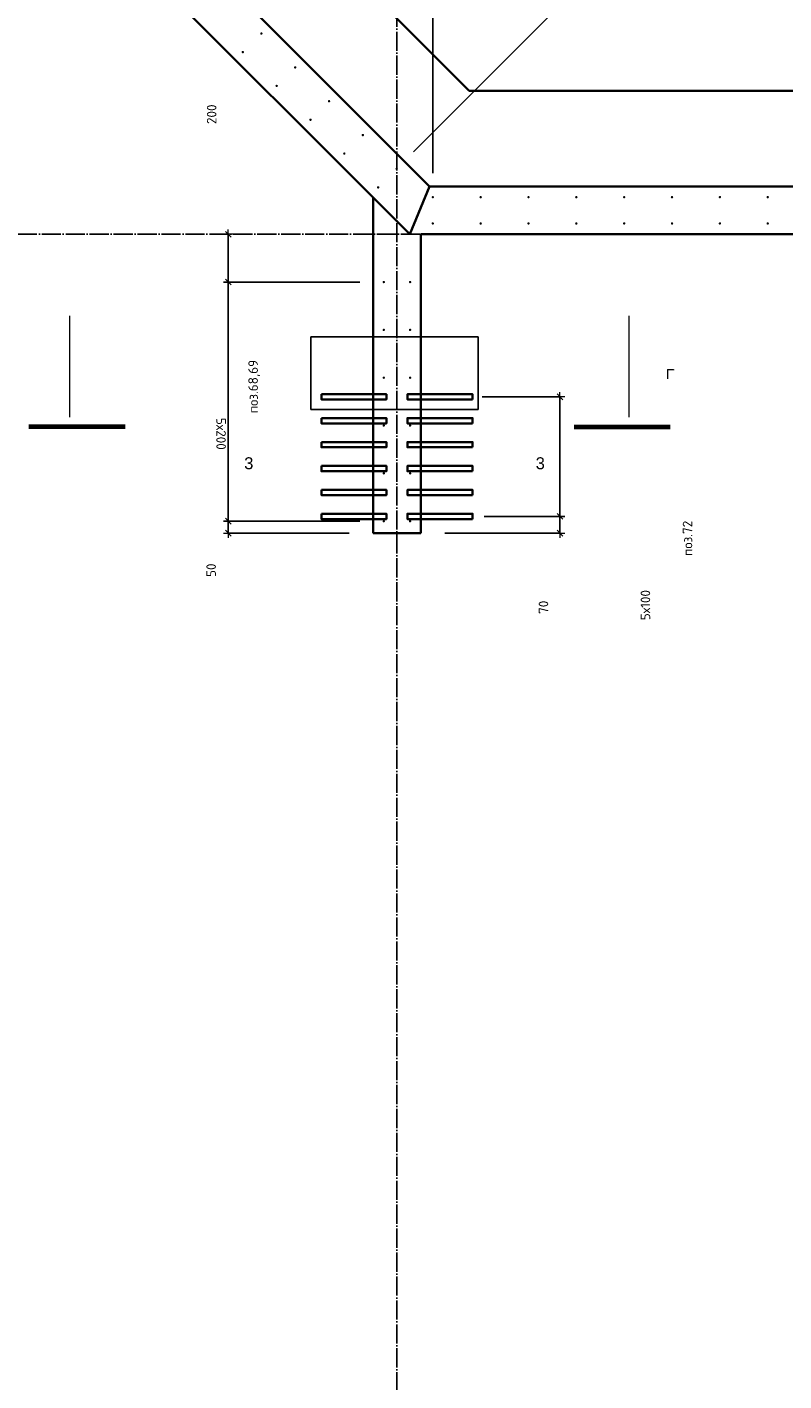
# Model space of a CAD drawing. Header units: millimetres. Extents: x -1001 to 124100, y -72947 to 40304.
# Tile 48 of 104: x 100204 to 103368, y -60895 to -55234. Entities that reach past the tile are written whole.
import ezdxf

# ---------------------------------------------------------------- set-up
doc = ezdxf.new("R2010")
doc.units = ezdxf.units.MM
doc.header["$PDMODE"] = 65
doc.linetypes.add('______11', pattern=[100, 80, -10, 0, -10])
doc.linetypes.add('______5', pattern=[220, 160, -20, 20, -20])
for name, color, linetype, lineweight in [('Standard', 7, 'Continuous', 25), ('Арм.стержн. Выпуски', 180, 'Continuous', 35), ('Размерная линия_ общее', 7, 'Continuous', 13), ('Размерная линия_ общее_1', 7, 'Continuous', 13)]:
    doc.layers.add(name, color=color, linetype=linetype, lineweight=lineweight)
doc.layers.add('Осевая линия_ общее', color=7, linetype='______5', lineweight=13, true_color=0xa0a0a0)
doc.styles.add('ARIAL', font='ARIAL.TTF')
doc.styles.add('ISOCPEUR', font='ISOCPEUR')
doc.dimstyles.new('DIMSTYLE_11', dxfattribs={"dimtxt": 40, "dimasz": 40, "dimexe": 0, "dimexo": 0, "dimgap": 20, "dimtad": 2, "dimdec": 0, "dimrnd": 5, "dimzin": 12, "dimdsep": 46, "dimtxsty": 'ISOCPEUR', "dimblk1": 'ALL_ML_STRICH', "dimblk2": 'ALL_ML_STRICH', "dimsah": 1, "dimcen": 0, "dimclrd": 7, "dimclre": 256, "dimclrt": 7, "dimadec": 0, "dimazin": 0, "dimtfac": 1, "dimtdec": 0, "dimtix": 1, "dimtmove": 2, "dimatfit": 3, "dimfxl": 0, "dimtvp": 1.2, "dimtzin": 0, "dimlwd": 0, "dimlwe": -3, "dimarcsym": 0})
doc.dimstyles.new('DIMSTYLE_19', dxfattribs={"dimtxt": 44, "dimasz": 50, "dimexe": 0, "dimexo": 0, "dimgap": 22, "dimtad": 2, "dimdec": 0, "dimrnd": 1, "dimzin": 12, "dimdsep": 46, "dimtxsty": 'ISOCPEUR', "dimblk1": 'ALL_ML_STRICH', "dimblk2": 'ALL_ML_STRICH', "dimsah": 1, "dimcen": 0, "dimclrd": 7, "dimclre": 256, "dimclrt": 7, "dimadec": 0, "dimazin": 0, "dimtfac": 1, "dimtdec": 0, "dimtix": 1, "dimtmove": 2, "dimatfit": 3, "dimfxl": 0, "dimtzin": 0, "dimlwd": 0, "dimlwe": -3, "dimarcsym": 0})
doc.dimstyles.new('DIMSTYLE_3', dxfattribs={"dimtxt": 44, "dimasz": 50, "dimexe": 0, "dimexo": 0, "dimgap": 22, "dimtad": 2, "dimdec": 0, "dimrnd": 5, "dimzin": 12, "dimdsep": 46, "dimtxsty": 'ISOCPEUR', "dimblk1": 'ALL_ML_STRICH', "dimblk2": 'ALL_ML_STRICH', "dimsah": 1, "dimcen": 0, "dimclrd": 7, "dimclre": 256, "dimclrt": 7, "dimadec": 0, "dimazin": 0, "dimtfac": 1, "dimtdec": 0, "dimtix": 1, "dimtmove": 2, "dimatfit": 3, "dimfxl": 0, "dimtzin": 0, "dimlwd": 0, "dimlwe": -3, "dimarcsym": 0})
doc.dimstyles.new('DIMSTYLE_5', dxfattribs={"dimtxt": 40, "dimasz": 40, "dimexe": 0, "dimexo": 0, "dimgap": 20, "dimtad": 2, "dimdec": 0, "dimrnd": 1, "dimzin": 12, "dimdsep": 46, "dimtxsty": 'ISOCPEUR', "dimblk1": 'ALL_ML_STRICH', "dimblk2": 'ALL_ML_STRICH', "dimsah": 1, "dimcen": 0, "dimclrd": 7, "dimclre": 256, "dimclrt": 7, "dimadec": 0, "dimazin": 0, "dimtfac": 1, "dimtdec": 0, "dimtix": 1, "dimtmove": 2, "dimatfit": 3, "dimfxl": 0, "dimtzin": 0, "dimlwd": 0, "dimlwe": -3, "dimarcsym": 0})
doc.dimstyles.new('DIMSTYLE_7', dxfattribs={"dimtxt": 40, "dimasz": 40, "dimexe": 0, "dimexo": 0, "dimgap": 20, "dimtad": 2, "dimdec": 0, "dimrnd": 1, "dimzin": 12, "dimdsep": 46, "dimtxsty": 'ISOCPEUR', "dimblk1": 'ALL_ML_STRICH', "dimblk2": 'ALL_ML_STRICH', "dimsah": 1, "dimcen": 0, "dimclrd": 7, "dimclre": 256, "dimclrt": 7, "dimadec": 0, "dimazin": 0, "dimtfac": 1, "dimtdec": 0, "dimtix": 1, "dimtmove": 2, "dimatfit": 3, "dimfxl": 0, "dimtvp": 1.2, "dimtzin": 0, "dimlwd": 0, "dimlwe": -3, "dimarcsym": 0})
doc.dimstyles.new('DIMSTYLE_9', dxfattribs={"dimtxt": 40, "dimasz": 40, "dimexe": 0, "dimexo": 0, "dimgap": 20, "dimtad": 2, "dimdec": 0, "dimrnd": 5, "dimzin": 12, "dimdsep": 46, "dimtxsty": 'ISOCPEUR', "dimblk1": 'ALL_ML_STRICH', "dimblk2": 'ALL_ML_STRICH', "dimsah": 1, "dimcen": 0, "dimclrd": 7, "dimclre": 256, "dimclrt": 7, "dimadec": 0, "dimazin": 0, "dimtfac": 1, "dimtdec": 0, "dimtix": 1, "dimtmove": 2, "dimatfit": 3, "dimfxl": 0, "dimtzin": 0, "dimlwd": 0, "dimlwe": -3, "dimarcsym": 0})

# ---------------------------------------------------------------- blocks, each defined once
blk = doc.blocks.new('ALL_ML_STRICH')
at = {"color": 0, "linetype": 'ByBlock', "lineweight": -2}
for p, q in [((-1, 0), (0.5, 0)), ((-0.3, -0.3), (0.3, 0.3)), ((0, -0.5), (0, 0.5))]:
    blk.add_line(p, q, dxfattribs=at)
blk = doc.blocks.new('*D83')
at = {"layer": 'DEFPOINTS', "color": 7, "linetype": 'Continuous', "lineweight": 13, "transparency": 33554687}
for p in [(101900, -54929.9), (101900, -55945), (104900, -55945)]:
    blk.add_point(p, dxfattribs=at)
at = {"layer": 'Размерная линия_ общее', "color": 253, "linetype": 'Continuous', "lineweight": -2, "true_color": 0xa0a0a0, "transparency": 33554687}
for p, q in [((101900, -55845), (101900, -54929.9)), ((104900, -55845), (104900, -54929.9))]:
    blk.add_line(p, q, dxfattribs=at)
at = {"layer": 'Размерная линия_ общее', "color": 7, "linetype": 'Continuous', "lineweight": -2, "transparency": 33554687}
blk.add_line((101900, -54929.9), (104900, -54929.9), dxfattribs=at)
at = {"layer": 'Размерная линия_ общее', "color": 7, "linetype": 'Continuous', "lineweight": 13, "transparency": 33554687, "xscale": 50, "yscale": 50, "zscale": 50, "rotation": 180}
blk.add_blockref('ALL_ML_STRICH', (101900, -54929.9), dxfattribs=at)
at = {"layer": 'Размерная линия_ общее', "color": 7, "linetype": 'Continuous', "lineweight": 13, "transparency": 33554687, "xscale": 50, "yscale": 50, "zscale": 50}
blk.add_blockref('ALL_ML_STRICH', (104900, -54929.9), dxfattribs=at)
at = {"layer": 'Размерная линия_ общее', "color": 7, "linetype": 'Continuous', "lineweight": 13, "transparency": 33554687, "insert": (103237.2, -54835.9), "char_height": 44, "width": 2.2, "attachment_point": 1, "line_spacing_factor": 0.60241, "style": 'ISOCPEUR'}
blk.add_mtext('15х200=3000', dxfattribs=at)
blk = doc.blocks.new('*D88')
at = {"layer": 'DEFPOINTS', "color": 7, "linetype": 'Continuous', "lineweight": 13, "transparency": 33554687}
for p in [(102014.8, -57280), (101850, -57350), (102431.3, -57350)]:
    blk.add_point(p, dxfattribs=at)
at = {"layer": 'Размерная линия_ общее_1', "color": 253, "linetype": 'Continuous', "lineweight": -2, "true_color": 0xa0a0a0, "transparency": 33554687}
for p, q in [((102114.8, -57280), (102431.3, -57280)), ((101950, -57350), (102431.3, -57350))]:
    blk.add_line(p, q, dxfattribs=at)
at = {"layer": 'Размерная линия_ общее_1', "color": 7, "linetype": 'Continuous', "lineweight": -2, "transparency": 33554687}
blk.add_line((102431.3, -57350), (102431.3, -57280), dxfattribs=at)
at = {"layer": 'Размерная линия_ общее_1', "color": 7, "linetype": 'Continuous', "lineweight": 13, "transparency": 33554687, "xscale": 40, "yscale": 40, "zscale": 40}
for p, rotation in [((102431.3, -57280), 90), ((102431.3, -57350), 270)]:
    blk.add_blockref('ALL_ML_STRICH', p, dxfattribs=dict(at, rotation=rotation))
at = {"layer": 'Размерная линия_ общее_1', "color": 7, "linetype": 'Continuous', "lineweight": 13, "transparency": 33554687, "insert": (102362.6, -57660.1), "char_height": 40, "width": 80, "attachment_point": 5, "rotation": 90, "style": 'ISOCPEUR'}
blk.add_mtext('\\A1;{70}', dxfattribs=at)
blk = doc.blocks.new('*D89')
at = {"layer": 'DEFPOINTS', "color": 7, "linetype": 'Continuous', "lineweight": 13, "transparency": 33554687}
for p in [(102007, -56780), (102014.8, -57280), (102431.3, -57280)]:
    blk.add_point(p, dxfattribs=at)
at = {"layer": 'Размерная линия_ общее_1', "color": 253, "linetype": 'Continuous', "lineweight": -2, "true_color": 0xa0a0a0, "transparency": 33554687}
for p, q in [((102107, -56780), (102431.3, -56780)), ((102114.8, -57280), (102431.3, -57280))]:
    blk.add_line(p, q, dxfattribs=at)
at = {"layer": 'Размерная линия_ общее_1', "color": 7, "linetype": 'Continuous', "lineweight": -2, "transparency": 33554687}
blk.add_line((102431.3, -57280), (102431.3, -56780), dxfattribs=at)
at = {"layer": 'Размерная линия_ общее_1', "color": 7, "linetype": 'Continuous', "lineweight": 13, "transparency": 33554687, "xscale": 40, "yscale": 40, "zscale": 40}
for p, rotation in [((102431.3, -56780), 90), ((102431.3, -57280), 270)]:
    blk.add_blockref('ALL_ML_STRICH', p, dxfattribs=dict(at, rotation=rotation))
at = {"layer": 'Размерная линия_ общее_1', "color": 7, "linetype": 'Continuous', "lineweight": 13, "transparency": 33554687, "insert": (102768.8, -57714), "char_height": 40, "width": 2, "attachment_point": 1, "rotation": 90, "line_spacing_factor": 0.60241, "style": 'ISOCPEUR'}
blk.add_mtext('5х100', dxfattribs=at)
blk = doc.blocks.new('*D204')
at = {"layer": 'DEFPOINTS', "color": 7, "linetype": 'Continuous', "lineweight": 13, "transparency": 33554687}
for p in [(101044.8, -56100), (101517.8, -56100), (101695, -56300)]:
    blk.add_point(p, dxfattribs=at)
at = {"layer": 'Размерная линия_ общее_1', "color": 253, "linetype": 'Continuous', "lineweight": -2, "true_color": 0xa0a0a0, "transparency": 33554687}
for p, q in [((101044.8, -56100), (101044.8, -56100)), ((101595, -56300), (101044.8, -56300))]:
    blk.add_line(p, q, dxfattribs=at)
at = {"layer": 'Размерная линия_ общее_1', "color": 7, "linetype": 'Continuous', "lineweight": -2, "transparency": 33554687}
blk.add_line((101044.8, -56100), (101044.8, -56300), dxfattribs=at)
at = {"layer": 'Размерная линия_ общее_1', "color": 7, "linetype": 'Continuous', "lineweight": 13, "transparency": 33554687, "xscale": 40, "yscale": 40, "zscale": 40}
for p, rotation in [((101044.8, -56100), 90), ((101044.8, -56300), 270)]:
    blk.add_blockref('ALL_ML_STRICH', p, dxfattribs=dict(at, rotation=rotation))
at = {"layer": 'Размерная линия_ общее_1', "color": 7, "linetype": 'Continuous', "lineweight": 13, "transparency": 33554687, "insert": (100975.3, -55598.5), "char_height": 40, "width": 120, "attachment_point": 5, "rotation": 90, "style": 'ISOCPEUR'}
blk.add_mtext('\\A1;{200}', dxfattribs=at)
blk = doc.blocks.new('*D205')
at = {"layer": 'DEFPOINTS', "color": 7, "linetype": 'Continuous', "lineweight": 13, "transparency": 33554687}
for p in [(101044.8, -56300), (101695, -56300), (101695, -57300)]:
    blk.add_point(p, dxfattribs=at)
at = {"layer": 'Размерная линия_ общее_1', "color": 253, "linetype": 'Continuous', "lineweight": -2, "true_color": 0xa0a0a0, "transparency": 33554687}
for p, q in [((101595, -56300), (101044.8, -56300)), ((101595, -57300), (101044.8, -57300))]:
    blk.add_line(p, q, dxfattribs=at)
at = {"layer": 'Размерная линия_ общее_1', "color": 7, "linetype": 'Continuous', "lineweight": -2, "transparency": 33554687}
blk.add_line((101044.8, -56300), (101044.8, -57300), dxfattribs=at)
at = {"layer": 'Размерная линия_ общее_1', "color": 7, "linetype": 'Continuous', "lineweight": 13, "transparency": 33554687, "xscale": 40, "yscale": 40, "zscale": 40}
for p, rotation in [((101044.8, -56300), 90), ((101044.8, -57300), 270)]:
    blk.add_blockref('ALL_ML_STRICH', p, dxfattribs=dict(at, rotation=rotation))
at = {"layer": 'Размерная линия_ общее_1', "color": 7, "linetype": 'Continuous', "lineweight": 13, "transparency": 33554687, "insert": (101034.8, -56868), "char_height": 40, "width": 2, "attachment_point": 1, "rotation": 270, "line_spacing_factor": 0.60241, "style": 'ISOCPEUR'}
blk.add_mtext('5х200', dxfattribs=at)
blk = doc.blocks.new('*D206')
at = {"layer": 'DEFPOINTS', "color": 7, "linetype": 'Continuous', "lineweight": 13, "transparency": 33554687}
for p in [(101044.8, -57300), (101695, -57300), (101650, -57350)]:
    blk.add_point(p, dxfattribs=at)
at = {"layer": 'Размерная линия_ общее_1', "color": 253, "linetype": 'Continuous', "lineweight": -2, "true_color": 0xa0a0a0, "transparency": 33554687}
for p, q in [((101595, -57300), (101044.8, -57300)), ((101550, -57350), (101044.8, -57350))]:
    blk.add_line(p, q, dxfattribs=at)
at = {"layer": 'Размерная линия_ общее_1', "color": 7, "linetype": 'Continuous', "lineweight": -2, "transparency": 33554687}
blk.add_line((101044.8, -57300), (101044.8, -57350), dxfattribs=at)
at = {"layer": 'Размерная линия_ общее_1', "color": 7, "linetype": 'Continuous', "lineweight": 13, "transparency": 33554687, "xscale": 40, "yscale": 40, "zscale": 40}
for p, rotation in [((101044.8, -57300), 90), ((101044.8, -57350), 270)]:
    blk.add_blockref('ALL_ML_STRICH', p, dxfattribs=dict(at, rotation=rotation))
at = {"layer": 'Размерная линия_ общее_1', "color": 7, "linetype": 'Continuous', "lineweight": 13, "transparency": 33554687, "insert": (100973.2, -57505.1), "char_height": 40, "width": 80, "attachment_point": 5, "rotation": 90, "style": 'ISOCPEUR'}
blk.add_mtext('\\A1;{50}', dxfattribs=at)
blk = doc.blocks.new('*D355')
at = {"layer": 'DEFPOINTS', "color": 7, "linetype": 'Continuous', "lineweight": 13, "transparency": 33554687}
for p in [(101128.2, -53902), (100476.1, -54554), (101748.9, -55826.8)]:
    blk.add_point(p, dxfattribs=at)
at = {"layer": 'Размерная линия_ общее', "color": 253, "linetype": 'Continuous', "lineweight": -2, "true_color": 0xa0a0a0, "transparency": 33554687}
for p, q in [((100546.8, -54483.3), (101128.2, -53902)), ((101819.6, -55756.1), (102401, -55174.8))]:
    blk.add_line(p, q, dxfattribs=at)
at = {"layer": 'Размерная линия_ общее', "color": 7, "linetype": 'Continuous', "lineweight": -2, "transparency": 33554687}
blk.add_line((101128.2, -53902), (102401, -55174.8), dxfattribs=at)
at = {"layer": 'Размерная линия_ общее', "color": 7, "linetype": 'Continuous', "lineweight": 13, "transparency": 33554687, "xscale": 50, "yscale": 50, "zscale": 50}
for p, rotation in [((101128.2, -53902), 135.0000000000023), ((102401, -55174.8), 315.0000000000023)]:
    blk.add_blockref('ALL_ML_STRICH', p, dxfattribs=dict(at, rotation=rotation))
at = {"layer": 'Размерная линия_ общее', "color": 7, "linetype": 'Continuous', "lineweight": 13, "transparency": 33554687, "insert": (101726.8, -54367.7), "char_height": 44, "width": 2.2, "attachment_point": 1, "rotation": 315, "line_spacing_factor": 0.60241, "style": 'ISOCPEUR'}
blk.add_mtext('9х200=1800', dxfattribs=at)

msp = doc.modelspace()

# ---------------------------------------------------------------- hatches: boundary and pattern name
at = {"layer": 'Арм.стержн. Выпуски', "linetype": 'Continuous', "lineweight": 35, "transparency": 33554687}
for points in [[(101188.2, -55261.2), (101187.8, -55259.2), (101186.8, -55257.6), (101185.1, -55256.5), (101183.2, -55256.2), (101181.3, -55256.5), (101179.7, -55257.6), (101178.6, -55259.2), (101178.2, -55261.2), (101178.6, -55263.1), (101179.7, -55264.7), (101181.3, -55265.8), (101183.2, -55266.2), (101185.1, -55265.8), (101186.8, -55264.7), (101187.8, -55263.1)], [(101110.8, -55338.6), (101110.4, -55336.7), (101109.3, -55335.1), (101107.7, -55334), (101105.8, -55333.6), (101103.9, -55334), (101102.2, -55335.1), (101101.1, -55336.7), (101100.8, -55338.6), (101101.1, -55340.5), (101102.2, -55342.1), (101103.9, -55343.2), (101105.8, -55343.6), (101107.7, -55343.2), (101109.3, -55342.1), (101110.4, -55340.5)], [(101329.6, -55402.6), (101329.3, -55400.7), (101328.2, -55399), (101326.6, -55398), (101324.6, -55397.6), (101322.7, -55398), (101321.1, -55399), (101320, -55400.7), (101319.6, -55402.6), (101320, -55404.5), (101321.1, -55406.1), (101322.7, -55407.2), (101324.6, -55407.6), (101326.6, -55407.2), (101328.2, -55406.1), (101329.3, -55404.5)], [(101252.2, -55480), (101251.8, -55478.1), (101250.7, -55476.5), (101249.1, -55475.4), (101247.2, -55475), (101245.3, -55475.4), (101243.7, -55476.5), (101242.6, -55478.1), (101242.2, -55480), (101242.6, -55481.9), (101243.7, -55483.6), (101245.3, -55484.7), (101247.2, -55485), (101249.1, -55484.7), (101250.7, -55483.6), (101251.8, -55481.9)], [(101471.1, -55544), (101470.7, -55542.1), (101469.6, -55540.5), (101468, -55539.4), (101466.1, -55539), (101464.1, -55539.4), (101462.5, -55540.5), (101461.4, -55542.1), (101461.1, -55544), (101461.4, -55545.9), (101462.5, -55547.5), (101464.1, -55548.6), (101466.1, -55549), (101468, -55548.6), (101469.6, -55547.5), (101470.7, -55545.9)], [(101393.6, -55621.5), (101393.2, -55619.5), (101392.1, -55617.9), (101390.5, -55616.8), (101388.6, -55616.5), (101386.7, -55616.8), (101385.1, -55617.9), (101384, -55619.5), (101383.6, -55621.5), (101384, -55623.4), (101385.1, -55625), (101386.7, -55626.1), (101388.6, -55626.5), (101390.5, -55626.1), (101392.1, -55625), (101393.2, -55623.4)], [(101612.5, -55685.4), (101612.1, -55683.5), (101611, -55681.9), (101609.4, -55680.8), (101607.5, -55680.4), (101605.6, -55680.8), (101603.9, -55681.9), (101602.9, -55683.5), (101602.5, -55685.4), (101602.9, -55687.3), (101603.9, -55689), (101605.6, -55690), (101607.5, -55690.4), (101609.4, -55690), (101611, -55689), (101612.1, -55687.3)], [(101535, -55762.9), (101534.6, -55761), (101533.6, -55759.3), (101531.9, -55758.3), (101530, -55757.9), (101528.1, -55758.3), (101526.5, -55759.3), (101525.4, -55761), (101525, -55762.9), (101525.4, -55764.8), (101526.5, -55766.4), (101528.1, -55767.5), (101530, -55767.9), (101531.9, -55767.5), (101533.6, -55766.4), (101534.6, -55764.8)], [(101753.9, -55826.8), (101753.5, -55824.9), (101752.4, -55823.3), (101750.8, -55822.2), (101748.9, -55821.8), (101747, -55822.2), (101745.4, -55823.3), (101744.3, -55824.9), (101743.9, -55826.8), (101744.3, -55828.8), (101745.4, -55830.4), (101747, -55831.5), (101748.9, -55831.8), (101750.8, -55831.5), (101752.4, -55830.4), (101753.5, -55828.8)], [(101676.4, -55904.3), (101676.1, -55902.4), (101675, -55900.8), (101673.4, -55899.7), (101671.4, -55899.3), (101669.5, -55899.7), (101667.9, -55900.8), (101666.8, -55902.4), (101666.4, -55904.3), (101666.8, -55906.2), (101667.9, -55907.8), (101669.5, -55908.9), (101671.4, -55909.3), (101673.4, -55908.9), (101675, -55907.8), (101676.1, -55906.2)], [(101905, -55945), (101904.6, -55943.1), (101903.5, -55941.5), (101901.9, -55940.4), (101900, -55940), (101898.1, -55940.4), (101896.5, -55941.5), (101895.4, -55943.1), (101895, -55945), (101895.4, -55946.9), (101896.5, -55948.5), (101898.1, -55949.6), (101900, -55950), (101901.9, -55949.6), (101903.5, -55948.5), (101904.6, -55946.9)], [(102105, -55945), (102104.6, -55943.1), (102103.5, -55941.5), (102101.9, -55940.4), (102100, -55940), (102098.1, -55940.4), (102096.5, -55941.5), (102095.4, -55943.1), (102095, -55945), (102095.4, -55946.9), (102096.5, -55948.5), (102098.1, -55949.6), (102100, -55950), (102101.9, -55949.6), (102103.5, -55948.5), (102104.6, -55946.9)], [(102305, -55945), (102304.6, -55943.1), (102303.5, -55941.5), (102301.9, -55940.4), (102300, -55940), (102298.1, -55940.4), (102296.5, -55941.5), (102295.4, -55943.1), (102295, -55945), (102295.4, -55946.9), (102296.5, -55948.5), (102298.1, -55949.6), (102300, -55950), (102301.9, -55949.6), (102303.5, -55948.5), (102304.6, -55946.9)], [(102505, -55945), (102504.6, -55943.1), (102503.5, -55941.5), (102501.9, -55940.4), (102500, -55940), (102498.1, -55940.4), (102496.5, -55941.5), (102495.4, -55943.1), (102495, -55945), (102495.4, -55946.9), (102496.5, -55948.5), (102498.1, -55949.6), (102500, -55950), (102501.9, -55949.6), (102503.5, -55948.5), (102504.6, -55946.9)], [(102705, -55945), (102704.6, -55943.1), (102703.5, -55941.5), (102701.9, -55940.4), (102700, -55940), (102698.1, -55940.4), (102696.5, -55941.5), (102695.4, -55943.1), (102695, -55945), (102695.4, -55946.9), (102696.5, -55948.5), (102698.1, -55949.6), (102700, -55950), (102701.9, -55949.6), (102703.5, -55948.5), (102704.6, -55946.9)], [(102905, -55945), (102904.6, -55943.1), (102903.5, -55941.5), (102901.9, -55940.4), (102900, -55940), (102898.1, -55940.4), (102896.5, -55941.5), (102895.4, -55943.1), (102895, -55945), (102895.4, -55946.9), (102896.5, -55948.5), (102898.1, -55949.6), (102900, -55950), (102901.9, -55949.6), (102903.5, -55948.5), (102904.6, -55946.9)], [(103105, -55945), (103104.6, -55943.1), (103103.5, -55941.5), (103101.9, -55940.4), (103100, -55940), (103098.1, -55940.4), (103096.5, -55941.5), (103095.4, -55943.1), (103095, -55945), (103095.4, -55946.9), (103096.5, -55948.5), (103098.1, -55949.6), (103100, -55950), (103101.9, -55949.6), (103103.5, -55948.5), (103104.6, -55946.9)], [(103305, -55945), (103304.6, -55943.1), (103303.5, -55941.5), (103301.9, -55940.4), (103300, -55940), (103298.1, -55940.4), (103296.5, -55941.5), (103295.4, -55943.1), (103295, -55945), (103295.4, -55946.9), (103296.5, -55948.5), (103298.1, -55949.6), (103300, -55950), (103301.9, -55949.6), (103303.5, -55948.5), (103304.6, -55946.9)], [(101905, -56055), (101904.6, -56053.1), (101903.5, -56051.5), (101901.9, -56050.4), (101900, -56050), (101898.1, -56050.4), (101896.5, -56051.5), (101895.4, -56053.1), (101895, -56055), (101895.4, -56056.9), (101896.5, -56058.5), (101898.1, -56059.6), (101900, -56060), (101901.9, -56059.6), (101903.5, -56058.5), (101904.6, -56056.9)], [(102105, -56055), (102104.6, -56053.1), (102103.5, -56051.5), (102101.9, -56050.4), (102100, -56050), (102098.1, -56050.4), (102096.5, -56051.5), (102095.4, -56053.1), (102095, -56055), (102095.4, -56056.9), (102096.5, -56058.5), (102098.1, -56059.6), (102100, -56060), (102101.9, -56059.6), (102103.5, -56058.5), (102104.6, -56056.9)], [(102305, -56055), (102304.6, -56053.1), (102303.5, -56051.5), (102301.9, -56050.4), (102300, -56050), (102298.1, -56050.4), (102296.5, -56051.5), (102295.4, -56053.1), (102295, -56055), (102295.4, -56056.9), (102296.5, -56058.5), (102298.1, -56059.6), (102300, -56060), (102301.9, -56059.6), (102303.5, -56058.5), (102304.6, -56056.9)], [(102505, -56055), (102504.6, -56053.1), (102503.5, -56051.5), (102501.9, -56050.4), (102500, -56050), (102498.1, -56050.4), (102496.5, -56051.5), (102495.4, -56053.1), (102495, -56055), (102495.4, -56056.9), (102496.5, -56058.5), (102498.1, -56059.6), (102500, -56060), (102501.9, -56059.6), (102503.5, -56058.5), (102504.6, -56056.9)], [(102705, -56055), (102704.6, -56053.1), (102703.5, -56051.5), (102701.9, -56050.4), (102700, -56050), (102698.1, -56050.4), (102696.5, -56051.5), (102695.4, -56053.1), (102695, -56055), (102695.4, -56056.9), (102696.5, -56058.5), (102698.1, -56059.6), (102700, -56060), (102701.9, -56059.6), (102703.5, -56058.5), (102704.6, -56056.9)], [(102905, -56055), (102904.6, -56053.1), (102903.5, -56051.5), (102901.9, -56050.4), (102900, -56050), (102898.1, -56050.4), (102896.5, -56051.5), (102895.4, -56053.1), (102895, -56055), (102895.4, -56056.9), (102896.5, -56058.5), (102898.1, -56059.6), (102900, -56060), (102901.9, -56059.6), (102903.5, -56058.5), (102904.6, -56056.9)], [(103105, -56055), (103104.6, -56053.1), (103103.5, -56051.5), (103101.9, -56050.4), (103100, -56050), (103098.1, -56050.4), (103096.5, -56051.5), (103095.4, -56053.1), (103095, -56055), (103095.4, -56056.9), (103096.5, -56058.5), (103098.1, -56059.6), (103100, -56060), (103101.9, -56059.6), (103103.5, -56058.5), (103104.6, -56056.9)], [(103305, -56055), (103304.6, -56053.1), (103303.5, -56051.5), (103301.9, -56050.4), (103300, -56050), (103298.1, -56050.4), (103296.5, -56051.5), (103295.4, -56053.1), (103295, -56055), (103295.4, -56056.9), (103296.5, -56058.5), (103298.1, -56059.6), (103300, -56060), (103301.9, -56059.6), (103303.5, -56058.5), (103304.6, -56056.9)], [(101700, -56300), (101699.6, -56298.1), (101698.5, -56296.5), (101696.9, -56295.4), (101695, -56295), (101693.1, -56295.4), (101691.5, -56296.5), (101690.4, -56298.1), (101690, -56300), (101690.4, -56301.9), (101691.5, -56303.5), (101693.1, -56304.6), (101695, -56305), (101696.9, -56304.6), (101698.5, -56303.5), (101699.6, -56301.9)], [(101810, -56300), (101809.6, -56298.1), (101808.5, -56296.5), (101806.9, -56295.4), (101805, -56295), (101803.1, -56295.4), (101801.5, -56296.5), (101800.4, -56298.1), (101800, -56300), (101800.4, -56301.9), (101801.5, -56303.5), (101803.1, -56304.6), (101805, -56305), (101806.9, -56304.6), (101808.5, -56303.5), (101809.6, -56301.9)], [(101700, -56500), (101699.6, -56498.1), (101698.5, -56496.5), (101696.9, -56495.4), (101695, -56495), (101693.1, -56495.4), (101691.5, -56496.5), (101690.4, -56498.1), (101690, -56500), (101690.4, -56501.9), (101691.5, -56503.5), (101693.1, -56504.6), (101695, -56505), (101696.9, -56504.6), (101698.5, -56503.5), (101699.6, -56501.9)], [(101810, -56500), (101809.6, -56498.1), (101808.5, -56496.5), (101806.9, -56495.4), (101805, -56495), (101803.1, -56495.4), (101801.5, -56496.5), (101800.4, -56498.1), (101800, -56500), (101800.4, -56501.9), (101801.5, -56503.5), (101803.1, -56504.6), (101805, -56505), (101806.9, -56504.6), (101808.5, -56503.5), (101809.6, -56501.9)], [(101700, -56700), (101699.6, -56698.1), (101698.5, -56696.5), (101696.9, -56695.4), (101695, -56695), (101693.1, -56695.4), (101691.5, -56696.5), (101690.4, -56698.1), (101690, -56700), (101690.4, -56701.9), (101691.5, -56703.5), (101693.1, -56704.6), (101695, -56705), (101696.9, -56704.6), (101698.5, -56703.5), (101699.6, -56701.9)], [(101810, -56700), (101809.6, -56698.1), (101808.5, -56696.5), (101806.9, -56695.4), (101805, -56695), (101803.1, -56695.4), (101801.5, -56696.5), (101800.4, -56698.1), (101800, -56700), (101800.4, -56701.9), (101801.5, -56703.5), (101803.1, -56704.6), (101805, -56705), (101806.9, -56704.6), (101808.5, -56703.5), (101809.6, -56701.9)], [(101700, -56900), (101699.6, -56898.1), (101698.5, -56896.5), (101696.9, -56895.4), (101695, -56895), (101693.1, -56895.4), (101691.5, -56896.5), (101690.4, -56898.1), (101690, -56900), (101690.4, -56901.9), (101691.5, -56903.5), (101693.1, -56904.6), (101695, -56905), (101696.9, -56904.6), (101698.5, -56903.5), (101699.6, -56901.9)], [(101810, -56900), (101809.6, -56898.1), (101808.5, -56896.5), (101806.9, -56895.4), (101805, -56895), (101803.1, -56895.4), (101801.5, -56896.5), (101800.4, -56898.1), (101800, -56900), (101800.4, -56901.9), (101801.5, -56903.5), (101803.1, -56904.6), (101805, -56905), (101806.9, -56904.6), (101808.5, -56903.5), (101809.6, -56901.9)], [(101700, -57100), (101699.6, -57098.1), (101698.5, -57096.5), (101696.9, -57095.4), (101695, -57095), (101693.1, -57095.4), (101691.5, -57096.5), (101690.4, -57098.1), (101690, -57100), (101690.4, -57101.9), (101691.5, -57103.5), (101693.1, -57104.6), (101695, -57105), (101696.9, -57104.6), (101698.5, -57103.5), (101699.6, -57101.9)], [(101810, -57100), (101809.6, -57098.1), (101808.5, -57096.5), (101806.9, -57095.4), (101805, -57095), (101803.1, -57095.4), (101801.5, -57096.5), (101800.4, -57098.1), (101800, -57100), (101800.4, -57101.9), (101801.5, -57103.5), (101803.1, -57104.6), (101805, -57105), (101806.9, -57104.6), (101808.5, -57103.5), (101809.6, -57101.9)], [(101700, -57300), (101699.6, -57298.1), (101698.5, -57296.5), (101696.9, -57295.4), (101695, -57295), (101693.1, -57295.4), (101691.5, -57296.5), (101690.4, -57298.1), (101690, -57300), (101690.4, -57301.9), (101691.5, -57303.5), (101693.1, -57304.6), (101695, -57305), (101696.9, -57304.6), (101698.5, -57303.5), (101699.6, -57301.9)], [(101810, -57300), (101809.6, -57298.1), (101808.5, -57296.5), (101806.9, -57295.4), (101805, -57295), (101803.1, -57295.4), (101801.5, -57296.5), (101800.4, -57298.1), (101800, -57300), (101800.4, -57301.9), (101801.5, -57303.5), (101803.1, -57304.6), (101805, -57305), (101806.9, -57304.6), (101808.5, -57303.5), (101809.6, -57301.9)]]:
    msp.add_hatch(color=4, dxfattribs=at).paths.add_polyline_path(points)

# ---------------------------------------------------------------- linework, layer by layer
at = {"color": 7, "linetype": 'Continuous', "lineweight": 35, "transparency": 33554687}
for p, q in [((101650, -55946.5), (100167.3, -54463.8)), ((100450.2, -54463.8), (101886.4, -55900)), ((101886.4, -55900), (101803.5, -56100)), ((101803.5, -56100), (101886.4, -55900)), ((101886.4, -55900), (105150, -55900)), ((101803.5, -56100), (101650, -55946.5)), ((101650, -57350), (101650, -55946.5)), ((101650, -55946.5), (101803.5, -56100)), ((104950, -56100), (101850, -56100)), ((101850, -56100), (101850, -57350)), ((101850, -57350), (101650, -57350))]:
    msp.add_line(p, q, dxfattribs=at)
at = {"color": 52, "linetype": 'Continuous', "lineweight": -3, "transparency": 33554687}
for p, q in [((101390, -56529.6), (102090, -56529.6)), ((101390, -56832.7), (101390, -56529.6)), ((101390, -56529.6), (102090, -56529.6)), ((101390, -56832.7), (101390, -56529.6)), ((102090, -56529.6), (102090, -56832.7)), ((102090, -56529.6), (102090, -56832.7)), ((102090, -56832.7), (101390, -56832.7)), ((102090, -56832.7), (101390, -56832.7))]:
    msp.add_line(p, q, dxfattribs=at)
at = {"layer": 'Standard', "color": 7, "linetype": 'Continuous', "lineweight": 13, "transparency": 33554687}
for p, q in [((100383, -56865), (100383, -56441)), ((102721, -56865), (102721, -56441))]:
    msp.add_line(p, q, dxfattribs=at)
at = {"layer": 'Standard', "color": 52, "linetype": 'Continuous', "lineweight": 13, "transparency": 33554687}
msp.add_line((101390, -56832.7), (102090, -56832.7), dxfattribs=at)
at = {"layer": 'Standard', "color": 7, "linetype": 'Continuous', "lineweight": 70, "transparency": 33554687}
for p, q in [((100613.7, -56905), (100211.7, -56905)), ((102490.3, -56905), (102892.3, -56905))]:
    msp.add_line(p, q, dxfattribs=at)
at = {"layer": 'Арм.стержн. Выпуски', "color": 7, "linetype": 'Continuous', "lineweight": 35, "transparency": 33554687}
for points in [[(101434, -56769), (101706, -56769), (101706, -56791), (101434, -56791), (101434, -56769)], [(102066, -56791), (101794, -56791), (101794, -56769), (102066, -56769), (102066, -56791)], [(101434, -56869), (101706, -56869), (101706, -56891), (101434, -56891), (101434, -56869)], [(102066, -56891), (101794, -56891), (101794, -56869), (102066, -56869), (102066, -56891)], [(101434, -56969), (101706, -56969), (101706, -56991), (101434, -56991), (101434, -56969)], [(102066, -56991), (101794, -56991), (101794, -56969), (102066, -56969), (102066, -56991)], [(101434, -57069), (101706, -57069), (101706, -57091), (101434, -57091), (101434, -57069)], [(102066, -57091), (101794, -57091), (101794, -57069), (102066, -57069), (102066, -57091)], [(101434, -57169), (101706, -57169), (101706, -57191), (101434, -57191), (101434, -57169)], [(102066, -57191), (101794, -57191), (101794, -57169), (102066, -57169), (102066, -57191)], [(101434, -57269), (101706, -57269), (101706, -57291), (101434, -57291), (101434, -57269)], [(102066, -57291), (101794, -57291), (101794, -57269), (102066, -57269), (102066, -57291)]]:
    msp.add_lwpolyline(points, dxfattribs=at)
at = {"layer": 'Осевая линия_ общее', "color": 253, "linetype": '______11', "lineweight": -3, "true_color": 0xa0a0a0, "transparency": 33554687}
for p, q in [((101750, -52150), (101750, -72827.9)), ((105150, -56100), (77142.2, -56100))]:
    msp.add_line(p, q, dxfattribs=at)
at = {"layer": 'Размерная линия_ общее', "color": 7, "linetype": 'Continuous', "lineweight": 35, "transparency": 33554687}
for p, q in [((101015.9, -54463.8), (102052, -55500)), ((102052, -55500), (105150, -55500))]:
    msp.add_line(p, q, dxfattribs=at)

# ---------------------------------------------------------------- texts
at = {"layer": 'Standard', "color": 7, "linetype": 'Continuous', "lineweight": 13, "transparency": 33554687, "char_height": 40, "attachment_point": 2, "rotation": 90, "style": 'ISOCPEUR'}
for s, insert, width in [('\\A1;{\\fISOCPEUR|i0|b0;\\H40.000000;\\W1.000000;\\C7;поз.68,69}\\P', (101128.8, -56737), 239.298), ('\\A1;{\\fISOCPEUR|i0|b0;\\H40.000000;\\W1.000000;\\C7;поз.72}\\P', (102944.8, -57371.9), 168.987)]:
    msp.add_mtext(s, dxfattribs=dict(at, insert=insert, width=width))
at = {"layer": 'Standard', "color": 7, "linetype": 'Continuous', "lineweight": 13, "transparency": 33554687}
for s, insert, char_height, width, attachment_point, style in [('\\A1;{\\fISOCPEUR|i0|b0;\\H60.000000;\\W1.000000;\\C7;г}\\P', (102872.6, -56706.2), 60, 65.333, 7, 'ISOCPEUR'), ('\\W0.99;3', (101150, -57032.7), 50, 63.924, 3, 'ARIAL'), ('\\W0.99;3', (102330, -57032.7), 50, 63.924, 1, 'ARIAL')]:
    msp.add_mtext(s, dxfattribs=dict(at, insert=insert, char_height=char_height, width=width, attachment_point=attachment_point, style=style))

# ---------------------------------------------------------------- dimensions: what is measured, and where the dimension line sits
at = {"layer": 'Размерная линия_ общее', "color": 7, "linetype": 'Continuous', "lineweight": 13, "transparency": 33554687}
dim = msp.add_linear_dim(base=(102401, -55174.8), p1=(100546.8, -54483.3), p2=(101819.6, -55756.1), angle=315, text='9х200=1800', dimstyle='DIMSTYLE_3', override={"dimpost": '<>', "dimclrd": 7, "dimclre": 253, "dimclrt": 7, "dimlwd": 0, "dimlwe": 65533}, dxfattribs=at)
dim.commit()
dim.dimension.update_dxf_attribs({"geometry": '*D355', "text_midpoint": (101780.1, -54522.8), "dimtype": 160})
dim = msp.add_linear_dim(base=(104900, -54929.9), p1=(101900, -55845), p2=(104900, -55845), text='15х200=3000', dimstyle='DIMSTYLE_19', override={"dimpost": '<>', "dimclrd": 7, "dimclre": 253, "dimclrt": 7, "dimlwd": 0, "dimlwe": 65533}, dxfattribs=at)
dim.commit()
dim.dimension.update_dxf_attribs({"geometry": '*D83', "text_midpoint": (103400, -54907.9), "dimtype": 160})
at = {"layer": 'Размерная линия_ общее_1', "color": 7, "linetype": 'Continuous', "lineweight": 13, "transparency": 33554687}
for base, p1, p2, angle, dimstyle, picture, middle in [((101044.8, -56300), (101044.8, -56100), (101595, -56300), 270, 'DIMSTYLE_5', '*D204', (100975.3, -55598.5)), ((101044.8, -57350), (101595, -57300), (101550, -57350), 270, 'DIMSTYLE_7', '*D206', (100973.2, -57505.1)), ((102431.3, -57280), (101950, -57350), (102114.8, -57280), 90, 'DIMSTYLE_11', '*D88', (102362.6, -57660.1))]:
    dim = msp.add_linear_dim(base=base, p1=p1, p2=p2, angle=angle, dimstyle=dimstyle, override={"dimpost": '<>', "dimclrd": 7, "dimclre": 253, "dimclrt": 7, "dimlwd": 0, "dimlwe": 65533}, dxfattribs=at)
    dim.commit()
    dim.dimension.update_dxf_attribs({"geometry": picture, "text_midpoint": middle, "dimtype": 160})
for base, p1, p2, angle, text, dimstyle, picture, middle in [((101044.8, -57300), (101595, -56300), (101595, -57300), 270, '5х200', 'DIMSTYLE_5', '*D205', (101024.8, -56800)), ((102431.3, -56780), (102114.8, -57280), (102107, -56780), 90, '5х100', 'DIMSTYLE_9', '*D89', (102411.3, -57030))]:
    dim = msp.add_linear_dim(base=base, p1=p1, p2=p2, angle=angle, text=text, dimstyle=dimstyle, override={"dimpost": '<>', "dimclrd": 7, "dimclre": 253, "dimclrt": 7, "dimlwd": 0, "dimlwe": 65533}, dxfattribs=at)
    dim.commit()
    dim.dimension.update_dxf_attribs({"geometry": picture, "text_midpoint": middle, "dimtype": 160})

doc.saveas('drawing.dxf')
